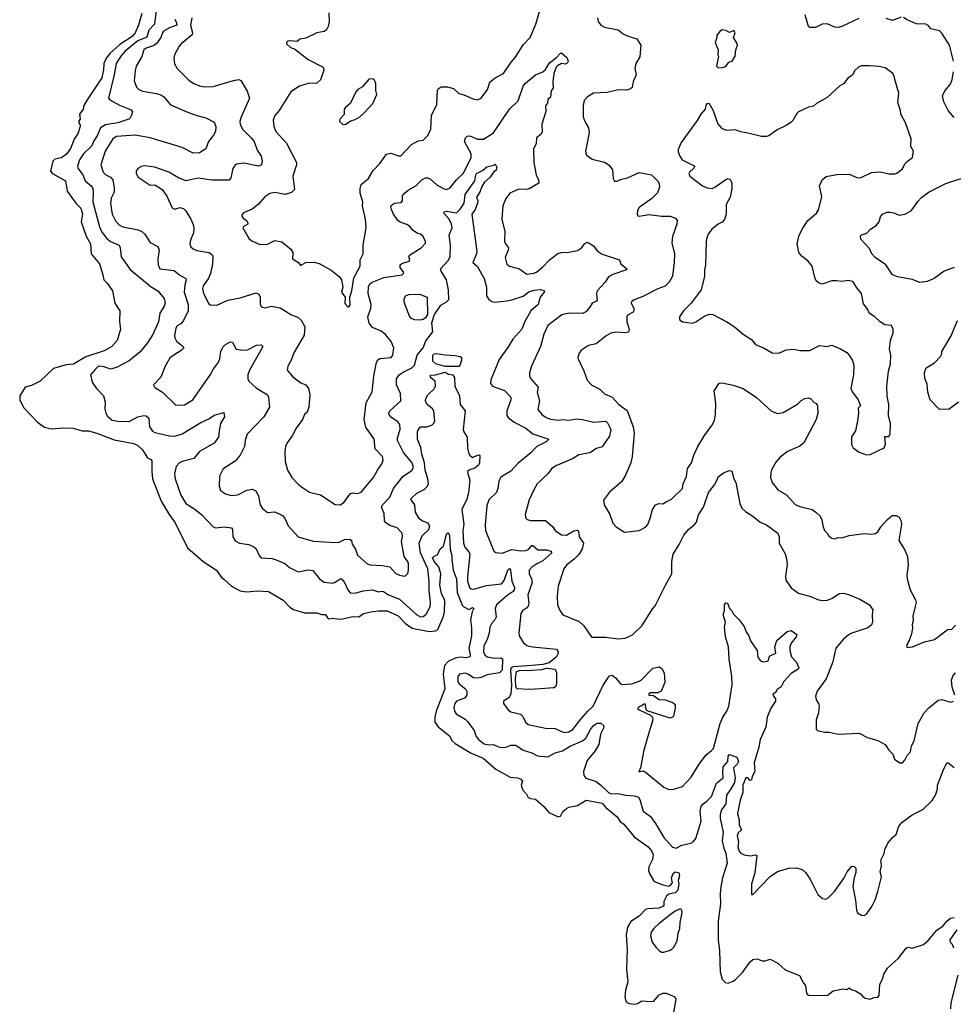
# Model space of a CAD drawing. Extents: x 2220333 to 2384341, y 721037 to 894043.
# Tile 6 of 256: x 2222730 to 2230287, y 732652 to 740620. Entities that reach past the tile are written whole.
import ezdxf

# ---------------------------------------------------------------- set-up
doc = ezdxf.new("R2010")
doc.units = 0

msp = doc.modelspace()

# ---------------------------------------------------------------- linework, layer by layer
at = {"layer": '0CON10XD'}
for points in [[(2223838.3, 740715), (2223820.9, 740585), (2223774.4, 740535), (2223760.3, 740479.7), (2223685, 740448), (2223585, 740364.7), (2223548.8, 740325), (2223510.4, 740265), (2223496, 740174), (2223448, 739985), (2223460.3, 739970.3), (2223539.2, 739929.2), (2223631.2, 739891.2), (2223642, 739875), (2223635, 739847.9), (2223625, 739825.4), (2223612.9, 739815), (2223525, 739785.3), (2223425, 739767.9), (2223385, 739745.6), (2223361.1, 739685), (2223330.8, 739639.2), (2223315, 739600), (2223246.6, 739535), (2223215.4, 739485), (2223199.2, 739435), (2223202.1, 739415), (2223241.9, 739365), (2223260.6, 739315), (2223309.4, 739275), (2223320.9, 739255), (2223325.3, 739225.3), (2223321.6, 739145), (2223375, 738944), (2223395, 738899.5), (2223435, 738850), (2223465, 738825.4), (2223535.8, 738795), (2223544.4, 738775), (2223551.1, 738701.1), (2223625, 738597.5), (2223795, 738456.9), (2223848.1, 738425), (2223899.4, 738365), (2223907.3, 738327.3), (2223897.1, 738295), (2223864.7, 738245.3), (2223853.9, 738175), (2223808.2, 738071.8), (2223765, 738004.2), (2223705, 737932.9), (2223615, 737860), (2223515, 737804.6), (2223465, 737792.1), (2223415, 737810.4), (2223375, 737816.9), (2223365, 737814.3), (2223340.5, 737789.5), (2223302.9, 737745), (2223317.9, 737687.9), (2223351.2, 737635), (2223408, 737575), (2223421.9, 737525), (2223418.8, 737468.8), (2223427.1, 737435), (2223442, 737412), (2223479.6, 737379.6), (2223525, 737370.8), (2223615, 737368.8), (2223686.2, 737405), (2223735, 737416.5), (2223752.5, 737415), (2223775.6, 737395), (2223781.1, 737325), (2223805, 737289.4), (2223825, 737279.5), (2223942.7, 737252.7), (2223985, 737250.7), (2224045, 737268), (2224195, 737360.8), (2224259.8, 737390.2), (2224305, 737419.2), (2224382.5, 737442.5), (2224388.4, 737405), (2224355, 737351.2), (2224345.8, 737294.2), (2224339.5, 737240.5), (2224305, 737192), (2224185, 737126.4), (2224140.2, 737069.8), (2224044.6, 737045.4), (2224024.2, 737035), (2223997.5, 737005), (2223984.4, 736945.6), (2223988.1, 736905), (2224033.1, 736773.1), (2224074.7, 736704.7), (2224148.8, 736658.8), (2224205, 736614.3), (2224297, 736517), (2224318.1, 736508.1), (2224385, 736517.3), (2224445, 736506.9), (2224452.5, 736495), (2224454, 736435), (2224475, 736403.8), (2224510, 736385), (2224585, 736372.5), (2224625.5, 736355.5), (2224645, 736338.8), (2224668, 736285), (2224685, 736266.2), (2224775, 736260), (2224805, 736247.8), (2224875, 736219.2), (2224915, 736186.9), (2224985, 736150.6), (2225065, 736166.7), (2225103.1, 736163.1), (2225158, 736095), (2225195, 736068.6), (2225265, 736061.1), (2225285, 736067.8), (2225325, 736095.8), (2225335, 736094.2), (2225359.4, 736065), (2225385.7, 736005), (2225405, 735982.9), (2225445, 735980), (2225511.1, 735998.9), (2225585, 736005.4), (2225635, 735990.5), (2225655, 735995.6), (2225675, 735992.1), (2225715, 735966.2), (2225805, 735930.4), (2225944.5, 735805), (2225975, 735786.9), (2225995, 735789.1), (2226020.8, 735809.2), (2226051.4, 735868.6), (2226054.6, 735905), (2226044.7, 736004.7), (2226045, 736076.7)], [(2223718.9, 740671.1), (2223691.1, 740575), (2223664.5, 740515), (2223641.1, 740485), (2223541.3, 740418.7), (2223461.7, 740348.3), (2223430.5, 740309.5), (2223412.3, 740265), (2223409.3, 740215), (2223395, 740148.8), (2223277.5, 739972.5), (2223250, 739925), (2223243.3, 739895), (2223213.8, 739855), (2223220, 739815), (2223208.3, 739801.7), (2223207.5, 739785), (2223218.8, 739768.8), (2223220, 739755), (2223199.4, 739695), (2223172.5, 739657.5), (2223141.1, 739578.9), (2223109.1, 739530.9), (2223068.6, 739501.4), (2223015, 739490), (2222998.5, 739475), (2222978.2, 739395), (2222994.8, 739374.8), (2223099.5, 739315), (2223113.6, 739233.6), (2223185.8, 739135), (2223225.6, 739095), (2223237.3, 739045), (2223228, 738985), (2223268.1, 738868.1), (2223303.1, 738805), (2223308.8, 738725), (2223375.6, 738645.6), (2223404.2, 738555), (2223410, 738515), (2223439.1, 738489.1), (2223480, 738425), (2223501.2, 738325), (2223541.2, 738265), (2223538.8, 738175), (2223547.1, 738115), (2223519.4, 738025), (2223475.4, 737974.6), (2223415, 737939.6), (2223265, 737892.5), (2223165, 737833.3), (2223105, 737828.1), (2223005, 737798.1), (2222895.3, 737694.7), (2222825, 737660.5), (2222773.8, 737645), (2222730, 737575), (2222731.2, 737545), (2222761.2, 737481.2), (2222873.7, 737363.7), (2222932.1, 737322.1), (2222985, 737308), (2223085, 737316), (2223163.9, 737313.9), (2223235, 737294), (2223286.2, 737293.8), (2223355, 737273.5), (2223495, 737219.7), (2223655, 737190.5), (2223685, 737175.5), (2223725, 737140), (2223763.9, 737073.9), (2223790.9, 737060.9), (2223800, 737050), (2223798.8, 736965), (2223806.1, 736905), (2223875, 736724.3), (2223939.6, 736615), (2223988.9, 736548.9), (2224089.4, 736345), (2224215, 736235.8), (2224323.3, 736165), (2224363.3, 736105), (2224381.7, 736091.7)], [(2223985, 740624.5), (2223999.7, 740595), (2224001.1, 740575), (2223942.2, 740555), (2223895, 740526.4), (2223885, 740514), (2223872.8, 740475), (2223841, 740429), (2223817.5, 740412.5), (2223755, 740389.1), (2223735, 740375.7), (2223717.4, 740322.6), (2223673.5, 740245), (2223663.5, 740205), (2223655.7, 740125), (2223676.2, 740075), (2223693.8, 740055), (2223725, 740040.6), (2223836.9, 740023.1), (2223871.5, 740011.5), (2223895.5, 739995.5), (2223951.9, 739931.9), (2224084, 739875), (2224163.6, 739843.6), (2224237.5, 739825), (2224305, 739790), (2224317.5, 739755), (2224316, 739715), (2224300, 739685), (2224258.8, 739635), (2224235.7, 739574.3), (2224186.3, 739543.7), (2224135, 739540), (2224045, 739585.5), (2223785, 739664.4), (2223665, 739686.1), (2223515, 739674.4), (2223483.5, 739655), (2223421.8, 739555), (2223387.1, 739445), (2223406.9, 739385), (2223428.5, 739365), (2223464.4, 739345), (2223483.1, 739325), (2223493.7, 739256.3), (2223494.6, 739225), (2223471.5, 739175), (2223466, 739135), (2223478.9, 739045), (2223505, 738991.9), (2223535, 738960), (2223563.8, 738945), (2223688.6, 738918.6), (2223718, 738905), (2223744.2, 738885), (2223785, 738818), (2223848, 738785), (2223860, 738755), (2223848.9, 738685), (2223850.8, 738635), (2223864.5, 738604.5), (2223979.8, 738589.8), (2224025, 738552.9), (2224075.6, 738525), (2224078.9, 738515), (2224066.5, 738473.5), (2224062.2, 738415), (2224094.3, 738314.3), (2224094.3, 738265), (2224055.3, 738184.7), (2224035, 738160), (2224005, 738141.9), (2223993.6, 738125), (2223982.7, 738065), (2223985.5, 738045), (2223999.2, 738019.2), (2224053.8, 737975), (2224058, 737965), (2224037.2, 737942.8), (2223949.2, 737885), (2223906.7, 737815), (2223873.7, 737726.3), (2223813.8, 737665), (2223823, 737643), (2223885, 737606.2), (2223995, 737500.8), (2224065, 737504.2), (2224131.2, 737545), (2224275, 737750), (2224299.4, 737795), (2224337.8, 737842.2), (2224350.6, 737875), (2224357.3, 737935), (2224375, 737969.2), (2224395, 737991.4), (2224435, 738012), (2224451.7, 738011.7), (2224483.2, 737953.2), (2224535, 737944.5), (2224575, 737949.5), (2224647.5, 737985), (2224685, 737988), (2224698.8, 737975), (2224672.1, 737927.9), (2224590, 737785), (2224576.4, 737745), (2224576.4, 737715), (2224585.6, 737695), (2224645, 737640.6), (2224735, 737583.8), (2224744.2, 737565), (2224751.5, 737485), (2224705, 737405.8), (2224571.1, 737265), (2224555, 737217.5), (2224549.5, 737165), (2224515, 737097.1), (2224475, 737048.6), (2224376, 736985), (2224347.5, 736925), (2224344, 736845), (2224355, 736811.2), (2224395, 736782.5), (2224445, 736770.6), (2224495, 736775.7), (2224568, 736812), (2224615, 736820), (2224645.5, 736805.5), (2224663.8, 736763.8), (2224677.1, 736695), (2224695, 736663.8), (2224735, 736632), (2224796.1, 736636.1), (2224857.9, 736607.9), (2224875, 736586.7), (2224902, 736525), (2224985, 736434), (2225105, 736400.8), (2225285, 736388.6), (2225315, 736391.9), (2225365, 736415.8), (2225405, 736414), (2225415.4, 736405.4), (2225422.1, 736375), (2225447.9, 736335), (2225465.5, 736285.5), (2225540.2, 736220.2), (2225565, 736208.6), (2225665, 736204.3), (2225725, 736192), (2225775, 736139.2), (2225805, 736124.2), (2225845, 736116.2), (2225855, 736121.2), (2225871.2, 736138.8), (2225878.6, 736165), (2225878.6, 736225), (2225843.1, 736275), (2225821.5, 736398.5)], [(2224124.1, 740635.9), (2224113.8, 740575), (2224127.7, 740515), (2224125, 740496.2), (2224035.8, 740425), (2224021.1, 740405), (2223984.4, 740335), (2223978.6, 740305), (2223982.7, 740262.7), (2224005.5, 740225.5), (2224099.7, 740129.7), (2224135, 740105.8), (2224185, 740084.3), (2224227.3, 740077.3), (2224295, 740080.6), (2224460.8, 740129.2), (2224505, 740135.7), (2224518.9, 740128.9), (2224570.6, 740040.6), (2224589.2, 739985), (2224519.2, 739825), (2224512.9, 739795), (2224515.8, 739775), (2224534.2, 739735), (2224605, 739662.9), (2224626.7, 739635), (2224652.2, 739565), (2224685.7, 739515), (2224692.5, 739475), (2224688, 739445), (2224664.2, 739435.8), (2224545, 739460), (2224488.3, 739451.7), (2224470.2, 739439.8), (2224455, 739416.2), (2224440.3, 739339.7), (2224425, 739321.4), (2224285, 739321.1), (2224175, 739336.7), (2224075, 739316.9), (2224015, 739339.4), (2223936.6, 739386.6), (2223825, 739426.7), (2223743, 739437), (2223715, 739432), (2223685, 739416.7), (2223673.8, 739395), (2223673.9, 739376.1), (2223689.2, 739345), (2223785, 739281.1), (2223825, 739284.3), (2223883.8, 739245), (2223921.7, 739191.7), (2223965, 739096.2), (2223985, 739088), (2224025, 739100), (2224055, 739090.8), (2224074.4, 739074.4), (2224114, 739005), (2224136.2, 738955), (2224140, 738925), (2224136, 738895), (2224111.4, 738835), (2224108, 738805), (2224115, 738781.2), (2224133.3, 738765), (2224162.8, 738752.8), (2224265, 738735.5), (2224289.4, 738715), (2224294.3, 738695), (2224290, 738645), (2224274.5, 738565.5), (2224256.6, 738523.4), (2224214.4, 738465), (2224210, 738445), (2224218.1, 738405), (2224261.4, 738321.4), (2224275, 738313.8), (2224325, 738308.8), (2224415, 738349.2), (2224515, 738368.6), (2224645, 738410), (2224665, 738398.8), (2224675.5, 738375.5), (2224677.5, 738315), (2224687.1, 738297.1), (2224715, 738287.5), (2224768.2, 738301.8), (2224837.9, 738287.9), (2224925, 738233.3), (2224985, 738210), (2225008.9, 738188.9), (2225037.5, 738135), (2225031.7, 738068.3), (2224948.1, 737925), (2224928.6, 737865), (2224900, 737815), (2224893.8, 737785), (2224939.7, 737729.7), (2225005, 737682), (2225045, 737663.8), (2225068, 737635), (2225078.6, 737585), (2225070, 737485), (2225056, 737445), (2225035.9, 737424.1), (2225020, 737385), (2224967.5, 737315), (2224935, 737253.3), (2224894.4, 737195.6), (2224882, 737165), (2224875.9, 737124.1), (2224878, 737045), (2224897.5, 736975), (2224933.8, 736915), (2224985, 736861.2), (2225020, 736835), (2225075, 736796), (2225165, 736774), (2225285, 736696.2), (2225325, 736694), (2225355, 736712.5), (2225405, 736783.8), (2225425, 736792), (2225466.4, 736786.4), (2225495, 736796.2), (2225594.2, 736915), (2225625.4, 736974.6), (2225661.9, 737025), (2225671.1, 737055), (2225668.1, 737085), (2225608.3, 737148.3), (2225600.6, 737225), (2225533, 737323), (2225519.3, 737385), (2225535, 737518.8), (2225582.1, 737607.9), (2225595.3, 737735), (2225615, 737833.8), (2225625.3, 737864.7), (2225645, 737878.2), (2225736.2, 737885), (2225750, 737905), (2225758.6, 737965), (2225736.9, 738015), (2225691.5, 738071.5), (2225655, 738099.6), (2225585, 738130), (2225559.1, 738165), (2225548.8, 738215), (2225572.5, 738285), (2225576.4, 738315), (2225551.4, 738405), (2225552.8, 738457.2), (2225565, 738482.2), (2225582.9, 738495), (2225677.3, 738532.7), (2225826, 738555), (2225838, 738565), (2225840, 738575), (2225808.6, 738615), (2225809.2, 738635), (2225824.1, 738645.9), (2225882, 738665), (2225887.5, 738675), (2225879.2, 738705), (2225884.5, 738715.5), (2225978.8, 738775), (2226015, 738812.5), (2226016.2, 738825), (2225995, 738866.2), (2225975, 738883.8), (2225950.9, 738890.9), (2225915, 738912.9), (2225885, 738948.6), (2225863.9, 738963.9), (2225810.4, 738980.4), (2225790.6, 738995), (2225756.7, 739045), (2225738.6, 739085), (2225734.2, 739105), (2225740.3, 739119.7), (2225765, 739134), (2225818.8, 739141.2), (2225830, 739155), (2225829.2, 739195), (2225844.6, 739215.4), (2225875, 739240.5), (2225936, 739275), (2225985.7, 739324.3), (2226015, 739339.2), (2226035, 739340), (2226055, 739330), (2226109.7, 739279.7), (2226165, 739250), (2226185, 739246), (2226215, 739258.8), (2226265.6, 739325), (2226322.1, 739377.9), (2226384.6, 739505), (2226384.5, 739535), (2226331.2, 739635), (2226337.5, 739665), (2226352.9, 739677.1), (2226375, 739681.4), (2226435, 739652.2), (2226485, 739652.9), (2226565, 739705.6), (2226637.2, 739812.8), (2226695, 739895.7), (2226765.5, 739964.5), (2226805, 740082.5), (2226823, 740107), (2226905, 740173.3), (2226965, 740198), (2226985, 740218), (2227018.8, 740271.2), (2227076.2, 740313.8), (2227105, 740347.5), (2227115, 740352.5), (2227158.6, 740315), (2227168.8, 740285), (2227161.7, 740268.3), (2227145, 740261.2), (2227115, 740265.8), (2227082.6, 740247.4), (2227072.2, 740235), (2227054.1, 740185.9), (2227046.2, 740116.2), (2227048.1, 740065), (2227032.5, 740045), (2227027.9, 739992.1), (2227005, 739973.3), (2227001.2, 739945), (2226986.7, 739923.3), (2226987.7, 739877.7), (2226955.7, 739775), (2226959.2, 739710.8), (2226948, 739692), (2226914, 739665), (2226910, 739615), (2226888.8, 739575), (2226892, 739465), (2226910, 739365), (2226930, 739325), (2226932.5, 739297.5), (2226855, 739252.5), (2226835, 739247.1), (2226771.3, 739248.7), (2226698.8, 739215), (2226665, 739173.3), (2226641.4, 739115), (2226632.5, 739005), (2226658.1, 738905), (2226654.2, 738824.2), (2226661.2, 738805), (2226685.7, 738775), (2226684.4, 738755), (2226660.8, 738695), (2226672.3, 738642.3), (2226695, 738625.6), (2226775, 738603.3), (2226835, 738560), (2226891.1, 738568.9), (2226912.2, 738577.8), (2226965, 738620), (2227015.8, 738674.2), (2227085, 738727.8), (2227115, 738736.5), (2227175, 738739.5), (2227245, 738752.2), (2227277.5, 738775), (2227305, 738810), (2227325, 738820), (2227335, 738813.8), (2227375, 738788.8), (2227405, 738750.8), (2227445, 738722), (2227586.2, 738676.2), (2227596.2, 738645), (2227643.3, 738605), (2227642.5, 738595), (2227532.4, 738557.6), (2227495, 738538.8), (2227469.2, 738495), (2227404.4, 738425), (2227399.4, 738405), (2227404, 738345), (2227364.2, 738325), (2227346.1, 738293.9), (2227312, 738255), (2227285, 738243.3), (2227175, 738244.5), (2227117.9, 738232.1), (2227005, 738145.6), (2226972.5, 738075), (2226945.5, 737975), (2226872.5, 737815), (2226855.8, 737765), (2226855.8, 737735.8), (2226870.3, 737710.3), (2226926, 737645), (2226920, 737605), (2226936.9, 737535), (2226924, 737465), (2226955.6, 737425.6), (2226991.9, 737401.9), (2227027.6, 737387.6), (2227095, 737379.6), (2227125, 737385.4), (2227175, 737379.6), (2227235, 737388.7), (2227285, 737384.6), (2227375, 737363.3), (2227475, 737370), (2227487.8, 737357.8), (2227515.7, 737304.3), (2227505, 737250), (2227445, 737163.3), (2227398.8, 737151.2), (2227345, 737114.2), (2227255, 737100), (2227203.8, 737066.2), (2227070.6, 737009.4), (2227036, 736985), (2227005.4, 736944.6), (2226917.5, 736865), (2226891.4, 736815), (2226854.4, 736735), (2226822, 736615), (2226826.7, 736585), (2226837.5, 736575), (2226865, 736568.6), (2226985, 736567.1), (2227044.4, 736515), (2227065.5, 736485.5), (2227115, 736451.4), (2227155, 736448.9), (2227215, 736483.8), (2227245, 736489.4), (2227252.1, 736482.1), (2227258.7, 736435), (2227293.9, 736385), (2227283.1, 736336.9), (2227256.6, 736293.4), (2227216.9, 736253.1), (2227156, 736205), (2227134.4, 736175.6), (2227087.5, 736035), (2227080, 735955), (2227084, 735885), (2227098.8, 735845), (2227127.5, 735805), (2227259.5, 735749.5), (2227296.2, 735715), (2227355, 735627.5), (2227363.8, 735623.8), (2227473.9, 735623.9), (2227575, 735608.8), (2227630, 735615), (2227689.1, 735640.9), (2227765, 735714), (2227854, 735855), (2227874.1, 735875.9), (2227956.2, 736045), (2228007.5, 736135), (2228007.5, 736235), (2228018.9, 736295), (2228068.3, 736371.7), (2228105, 736448), (2228144.3, 736495), (2228192.2, 736535), (2228207.3, 736555), (2228225, 736612), (2228264, 736676), (2228305, 736793.8), (2228354.4, 736855.6), (2228375, 736897.5), (2228385, 736921.2), (2228426.4, 736953.6), (2228475, 736972.5), (2228495, 736967.5), (2228512, 736905), (2228527.5, 736875), (2228559.4, 736705), (2228576.4, 736666.4), (2228605, 736639.2), (2228665, 736601.9), (2228725, 736554.4), (2228775, 736532.2), (2228867.5, 736465), (2228877.1, 736435), (2228878.6, 736385), (2228927.2, 736297.2), (2228938, 736258), (2228942.1, 736207.9), (2228929.5, 736120.5), (2228932, 736085), (2228975, 736022), (2229035, 735978.1), (2229133.1, 735953.1), (2229195, 735925.7), (2229235, 735919.4), (2229265, 735921.5), (2229304.6, 735935.4), (2229362.6, 735977.4), (2229399.2, 735979.2), (2229439.2, 735969.2), (2229530, 735930), (2229608.6, 735885), (2229637.1, 735845), (2229630, 735805), (2229633.3, 735745), (2229625, 735722.9), (2229595, 735697.8), (2229465, 735654.5), (2229439.2, 735640.8), (2229395, 735605.6), (2229336.7, 735535), (2229309.1, 735415), (2229258.5, 735285), (2229186, 735185), (2229172.9, 735145), (2229175.9, 735115.9), (2229196.2, 735085), (2229202, 735065), (2229195, 735010), (2229176.4, 734953.6), (2229178.3, 734878.3), (2229188.3, 734868.3), (2229243.6, 734853.6), (2229283.6, 734853.6), (2229355, 734838.8), (2229525, 734845.8), (2229592.5, 734812.5)], [(2225231.9, 740675), (2225235.5, 740605.5), (2225226.7, 740565), (2225212.8, 740537.2), (2225193.3, 740525), (2225135.3, 740514.7), (2225045, 740469.4), (2224998.3, 740461.7), (2224975, 740443.8), (2224925, 740448.8), (2224900, 740445), (2224890, 740435), (2224890, 740425), (2224922.5, 740395), (2224955, 740383.8), (2225065, 740298.9), (2225187.5, 740235), (2225192.3, 740212.3), (2225165, 740132), (2225135, 740105.7), (2225065, 740102.5), (2224995, 740082), (2224925, 740036.2), (2224829.2, 739885), (2224794, 739845), (2224783, 739807), (2224787.8, 739755), (2224804.4, 739715), (2224889.7, 739619.7), (2224969.4, 739465), (2224970, 739445), (2224941.2, 739355), (2224954.4, 739245), (2224929.3, 739220.7), (2224880, 739205), (2224795, 739222.5), (2224756.1, 739213.9), (2224713, 739187), (2224663.5, 739126.5), (2224612.1, 739087.9), (2224543, 739057), (2224526.2, 739035), (2224540, 739015), (2224565.5, 738995.5), (2224576.2, 738975), (2224576, 738964), (2224540, 738945), (2224537.5, 738935), (2224587, 738847), (2224609.3, 738829.3), (2224675, 738800), (2224735, 738804), (2224795, 738832), (2224853.2, 738823.2), (2224925, 738763.3), (2224940, 738735), (2224937.5, 738685), (2224986.4, 738656.4), (2225001.7, 738631.7), (2225045, 738656.2), (2225115, 738658), (2225155, 738648), (2225252.3, 738592.3), (2225315, 738541.2), (2225336, 738515), (2225346, 738455), (2225335.8, 738415), (2225363.3, 738375), (2225362.3, 738322.3), (2225385, 738297.5), (2225395, 738297.5), (2225405, 738310), (2225402.5, 738375), (2225419.2, 738425), (2225435, 738530), (2225485.7, 738625), (2225485.8, 738675.8), (2225510, 738725), (2225510.6, 738795), (2225533.9, 738936.1), (2225528, 739005), (2225504.2, 739114.2), (2225507.1, 739145), (2225486.2, 739216.2), (2225485.4, 739255), (2225494.4, 739285), (2225554.6, 739335.4), (2225590.2, 739399.8), (2225645, 739457.1), (2225698.6, 739531.4), (2225735, 739540.8), (2225795, 739519.2), (2225815, 739518), (2225901.2, 739608.8), (2225955, 739638.8), (2225995, 739646.2), (2226035, 739683.3), (2226057.5, 739735), (2226064.4, 739845), (2226106.9, 739935), (2226111.2, 740048.8), (2226118.3, 740061.7), (2226142.7, 740077.3), (2226193, 740077), (2226242.1, 740062.1), (2226285, 740022.5), (2226325, 740012.5), (2226405, 739978), (2226435, 739972), (2226465, 739983.8), (2226515.8, 740055), (2226535.8, 740115), (2226579.8, 740150.2), (2226645.7, 740185), (2226701.7, 740268.3), (2226749.5, 740325), (2226804.1, 740415.9), (2226862.9, 740475), (2226907.4, 740582.6), (2226941.5, 740695)], [(2227407.5, 740635), (2227412, 740605), (2227435, 740576.2), (2227465, 740560), (2227575, 740538.8), (2227615, 740506.7), (2227655, 740487.1), (2227725, 740466.2), (2227757, 740413), (2227749.3, 740320.7), (2227717.5, 740265), (2227710, 740225), (2227718.8, 740175), (2227695, 740120), (2227687.7, 740072.3), (2227675, 740061.2), (2227645, 740050.8), (2227575, 740052.2), (2227485, 740031.9), (2227375, 740024.3), (2227326.2, 739995), (2227299.2, 739965), (2227290, 739925), (2227292, 739835), (2227304, 739795), (2227334.4, 739744.4), (2227340, 739705), (2227310, 739555), (2227315.8, 739525.8), (2227365, 739492), (2227465, 739465.8), (2227502.7, 739442.7), (2227528.8, 739405), (2227534.1, 739334.1), (2227544.2, 739314.2), (2227565, 739314.4), (2227592, 739328), (2227648.7, 739341.3), (2227745, 739384.2), (2227845, 739365.8), (2227895, 739313.8), (2227905.8, 739295), (2227909.2, 739265), (2227892, 739218), (2227847.9, 739172.1), (2227745, 739101.4), (2227730, 739075), (2227727.1, 739045), (2227733.7, 739033.7), (2227745, 739029.4), (2227825, 739043.5), (2227925, 739029.4), (2227995, 739030.6), (2228037.5, 739015), (2228051.2, 738995), (2228050, 738965), (2228013.8, 738866.2), (2228010, 738815), (2228029.5, 738725), (2228028.5, 738655), (2228013.9, 738543.9), (2227988.1, 738495), (2227955, 738464.4), (2227895, 738442.9), (2227775, 738380), (2227705, 738354.2), (2227682.1, 738337.9), (2227679.2, 738325), (2227701.9, 738285), (2227702.5, 738265), (2227695, 738252.9), (2227651.2, 738228.8), (2227644.3, 738215), (2227645.7, 738175), (2227664.2, 738115), (2227657.9, 738092.1), (2227635, 738086.9), (2227555, 738091.1), (2227515, 738083.1), (2227478.3, 738061.7), (2227395, 737996.7), (2227335, 737983.3), (2227277.5, 737945), (2227260, 737925), (2227247.5, 737885), (2227250, 737875), (2227297.3, 737777.3), (2227324.1, 737704.1), (2227361.7, 737661.7), (2227425, 737631.2), (2227465, 737592), (2227525, 737564.2), (2227579.2, 737505), (2227647.3, 737457.3), (2227694.5, 737325), (2227703.3, 737275), (2227688.1, 737085), (2227675.6, 737035), (2227631.7, 736928.3), (2227605, 736883.3), (2227504, 736796), (2227457, 736733), (2227460, 736695), (2227505.9, 736615.9), (2227530, 736545), (2227557.5, 736515), (2227625, 736472.5), (2227745, 736486.7), (2227795.8, 736514.2), (2227813.3, 736535), (2227833.9, 736586.1), (2227851.2, 736655), (2227877.3, 736692.7), (2227904.1, 736705.9), (2227935, 736702.5), (2227961.9, 736718.1), (2228005, 736738.8), (2228094, 736825), (2228101.4, 736865), (2228126.8, 736923.2), (2228135, 736987.5), (2228168.8, 737035), (2228186.2, 737095), (2228218.8, 737165), (2228272, 737255), (2228332, 737335), (2228353, 737377), (2228362.9, 737425), (2228364.3, 737515), (2228352.3, 737617.7), (2228391.7, 737678.3), (2228415, 737680.8), (2228505, 737662.7), (2228585, 737635.6), (2228695, 737562.2), (2228815, 737451.4), (2228865, 737433.3), (2228908.9, 737441.1), (2229025, 737509.2), (2229055, 737537.5), (2229085, 737554), (2229115, 737560), (2229135, 737552.5), (2229157.5, 737525), (2229176.7, 737515), (2229187, 737497), (2229190.8, 737435), (2229177.5, 737385), (2229076.9, 737195), (2229045, 737168.9), (2228945, 737125.8), (2228883.4, 737076.6), (2228850.9, 737039.1), (2228815, 736977.5), (2228809.2, 736955), (2228808, 736915), (2228820, 736875), (2228865.8, 736815.8), (2228936.7, 736775), (2229007.7, 736697.7), (2229045, 736681.2), (2229145, 736656.2), (2229175.5, 736635.5), (2229205.6, 736605.6), (2229224, 736575), (2229230, 736525), (2229243.3, 736485), (2229267.5, 736465), (2229277.5, 736445), (2229305, 736423.3), (2229325, 736420), (2229355, 736428.8), (2229385, 736428), (2229445, 736447.1), (2229505.6, 736454.4), (2229565, 736461.9), (2229625, 736457.8), (2229655, 736461.9), (2229675, 736476), (2229700.8, 736515), (2229755, 736576), (2229792.7, 736607.3), (2229825, 736608.8), (2229850, 736595), (2229863.6, 736566.4), (2229868.6, 736535), (2229847.5, 736405), (2229893.3, 736333.3), (2229916.9, 736276.9), (2229922.7, 736205), (2229911.4, 736125), (2229914.2, 736095), (2229938, 736005), (2229981.2, 735925), (2229985.8, 735905), (2229960, 735795), (2229963.3, 735755), (2229953.9, 735726.1), (2229956.7, 735695), (2229949.3, 735650.7), (2229930, 735595), (2229910, 735565), (2229910, 735545), (2229915, 735540), (2229956.4, 735543.6), (2230055, 735586.2), (2230135, 735603.3), (2230227.5, 735675)], [(2229521.7, 740628.3), (2229385, 740564.3), (2229355, 740556), (2229329.5, 740559.5), (2229265, 740586.2), (2229225, 740583.3), (2229173, 740557), (2229125, 740557.5), (2229113.8, 740563.8), (2229088.8, 740658.8)], [(2229865, 740640.8), (2229795, 740612.2), (2229745, 740629.5)], [(2230287.8, 740285), (2230256.7, 740415), (2230195, 740511.2), (2230175, 740528.8), (2230106.4, 740546.4), (2230085, 740572.5), (2230065, 740583.3), (2229987.6, 740587.6), (2229915, 740618.1), (2229885, 740637.5)], [(2228385, 740230), (2228415, 740232.5), (2228445, 740242.5), (2228470, 740275), (2228496.4, 740283.6), (2228522.5, 740325), (2228526.7, 740375), (2228540, 740415), (2228537.7, 740427.7), (2228507.5, 740475), (2228522.5, 740515), (2228511.7, 740531.7), (2228475, 740517.5), (2228445, 740532.5), (2228415, 740536.7), (2228396.1, 740523.9), (2228372.5, 740495), (2228372.5, 740475), (2228360, 740435), (2228383.3, 740375), (2228382.5, 740335), (2228387.5, 740325), (2228370, 740245), (2228385, 740230)], [(2229585, 737097.5), (2229615, 737102.5), (2229726.7, 737155), (2229738.8, 737185), (2229733.8, 737246.2), (2229765, 737247.5), (2229776.7, 737265), (2229778, 737355), (2229762.7, 737412.7), (2229764.2, 737505), (2229752.7, 737572.7), (2229748, 737655), (2229763.8, 737775), (2229778.8, 737835), (2229781.2, 737905), (2229770.8, 737955), (2229778, 738025), (2229800, 738085), (2229800, 738115), (2229787.5, 738145), (2229731.7, 738151.7), (2229694.2, 738174.2), (2229653.3, 738215), (2229606.7, 738245), (2229596.2, 738275), (2229560.5, 738320.5), (2229543.8, 738405), (2229507.7, 738447.7), (2229475, 738500), (2229435, 738509.2), (2229385, 738500), (2229345, 738507.5), (2229305, 738506), (2229225, 738478.8), (2229195, 738490), (2229177.7, 738507.7), (2229166.4, 738533.6), (2229144.3, 738625), (2229109.7, 738669.7), (2229064.4, 738704.4), (2229036, 738735), (2229024.4, 738805), (2229039.4, 738875), (2229068.3, 738931.7), (2229108.3, 738991.7), (2229179.2, 739055), (2229195, 739080), (2229223.6, 739186.4), (2229204.1, 739275.9), (2229226.7, 739325), (2229258.3, 739351.7), (2229345, 739367.1), (2229445, 739370), (2229505, 739342), (2229535, 739340), (2229625, 739384), (2229695, 739388), (2229765, 739373.3), (2229815, 739373.8), (2229830.7, 739379.3), (2229875, 739412.5), (2229895, 739452.5), (2229915, 739473.3), (2229958, 739505), (2229966, 739555), (2229943.8, 739595), (2229946, 739655), (2229900, 739785), (2229863.3, 739855), (2229860, 739885), (2229839.3, 739949.3), (2229846.2, 740025), (2229813.3, 740135), (2229812.5, 740155), (2229797.5, 740185), (2229735, 740230), (2229685, 740242.5), (2229615, 740246.7), (2229545, 740247.5), (2229521.7, 740238.3), (2229487.5, 740205), (2229470, 740170), (2229435, 740150), (2229398, 740102), (2229370, 740085), (2229265, 739990), (2229179.5, 739940.5), (2229155, 739920), (2229115, 739913.3), (2229035, 739874), (2229019.7, 739860.3), (2228987.5, 739805), (2228971.3, 739788.7), (2228935.5, 739764.5), (2228860.6, 739729.4), (2228795, 739680), (2228775, 739674.3), (2228735, 739675.8), (2228622.9, 739702.9), (2228565, 739712), (2228525, 739730), (2228455, 739724), (2228417.7, 739737.7), (2228380.3, 739780.3), (2228345, 739882.5), (2228315, 739940), (2228295, 739942.5), (2228283, 739927), (2228277.5, 739895), (2228242.5, 739855), (2228213.3, 739805), (2228083.3, 739625), (2228060.7, 739569.3), (2228060.7, 739550.7), (2228073.3, 739515), (2228092.5, 739485), (2228193.8, 739435), (2228184.2, 739415), (2228151.4, 739385), (2228147.1, 739375), (2228154.3, 739355), (2228255.8, 739275.8), (2228295, 739259.2), (2228335, 739254.2), (2228356.6, 739263.4), (2228445, 739328), (2228465, 739336.2), (2228484.1, 739324.1), (2228495.8, 739295), (2228495.7, 739255), (2228481.4, 739185), (2228448.6, 739125), (2228447.3, 739062.7), (2228445.7, 739035), (2228435, 739003.8), (2228415, 738982), (2228383.3, 738965), (2228333.8, 738925), (2228304, 738885), (2228292, 738855), (2228285.8, 738825), (2228280, 738635), (2228272, 738595), (2228273.8, 738545), (2228246.7, 738435), (2228165, 738326.7), (2228102.5, 738265), (2228071.2, 738215), (2228071.2, 738195), (2228095, 738174.2), (2228175, 738163.8), (2228202.5, 738175), (2228276.1, 738223.9), (2228315, 738236.2), (2228340, 738235), (2228454.1, 738174.1), (2228515, 738133.3), (2228587.5, 738075), (2228655, 738032.5), (2228685, 737992.5), (2228755, 737962.5), (2228820, 737925), (2228875, 737922.5), (2228935, 737947.5), (2228995, 737952.5), (2229043.9, 737943.9), (2229125, 737943.3), (2229205, 737983.3), (2229265, 737976.2), (2229305, 737986.7), (2229375, 737956.2), (2229425.8, 737925.8), (2229444.3, 737904.3), (2229471.2, 737861.2), (2229482, 737825), (2229480, 737745), (2229457.1, 737635), (2229470, 737605), (2229517.5, 737545), (2229536.7, 737495), (2229516.7, 737475), (2229520.8, 737435), (2229512, 737375), (2229495, 737292.5), (2229463.3, 737245), (2229463.6, 737183.6), (2229477.5, 737155), (2229525, 737120), (2229585, 737097.5)], [(2225365, 739772.5), (2225409.3, 739800.7), (2225445, 739812.5), (2225482.5, 739835), (2225521.7, 739868.3), (2225587.3, 739942.7), (2225620, 740015), (2225613, 740047), (2225613, 740103), (2225600, 740135), (2225585, 740142.5), (2225555, 740137.5), (2225503.9, 740076.1), (2225466.7, 740055), (2225450, 740035), (2225406.7, 739945), (2225363.9, 739906.1), (2225357, 739893), (2225356.4, 739853.6), (2225322.5, 739815), (2225320, 739795), (2225343.3, 739773.3), (2225365, 739772.5)], [(2230295, 739827.5), (2230246, 739885), (2230210.8, 739955), (2230200, 740005), (2230217.8, 740045), (2230265, 740098.8), (2230279.2, 740135), (2230288.3, 740198.3)], [(2225821.5, 736398.5), (2225828.9, 736435), (2225825.5, 736465.5), (2225785, 736508), (2225725, 736526.2), (2225691.2, 736551.2), (2225682, 736565), (2225680.6, 736625), (2225660, 736675), (2225668.1, 736695), (2225726.4, 736755), (2225756.8, 736825), (2225834.7, 736925.3), (2225905, 736972.9), (2225917.8, 736995), (2225907.5, 737035), (2225837.9, 737117.9), (2225788.8, 737215), (2225788.2, 737235), (2225811.1, 737305), (2225806.2, 737345), (2225790.6, 737365), (2225740.2, 737400.2), (2225721.3, 737421.3), (2225717.5, 737435), (2225727.5, 737455), (2225814.4, 737535), (2225811.8, 737595), (2225780, 737665), (2225780, 737715), (2225800.8, 737745), (2225835, 737766.9), (2225905, 737803.6), (2225924.5, 737825), (2225948.6, 737905), (2225995, 737964.3), (2226018.8, 738021.2), (2226073.6, 738095), (2226066.2, 738166.2), (2226088.9, 738235), (2226139.5, 738310.5), (2226183.3, 738335), (2226203.1, 738356.9), (2226200, 738435), (2226184.6, 738515), (2226142, 738585), (2226137.5, 738605), (2226200.6, 738675), (2226215, 738703.3), (2226217.7, 738797.7), (2226205.8, 738875), (2226230.8, 738935), (2226224.4, 738965), (2226205.5, 739005), (2226163.8, 739055), (2226165.7, 739065), (2226185, 739071.3), (2226265, 739056.2), (2226295, 739085.4), (2226326.9, 739135), (2226336.7, 739205), (2226414.7, 739315), (2226422.1, 739365), (2226428.6, 739375), (2226475, 739398.6), (2226511.9, 739428.1), (2226567.8, 739442.2), (2226575, 739450), (2226585, 739443.3), (2226591.8, 739425), (2226587.4, 739402.6), (2226564.3, 739385), (2226538.5, 739345), (2226493.5, 739305), (2226469.7, 739270.3), (2226454.7, 739225.3), (2226428.6, 739185), (2226437.5, 739155), (2226436.4, 739135), (2226416.5, 739085), (2226389.4, 739045), (2226429.7, 738745), (2226428.2, 738725), (2226396.7, 738655), (2226434, 738625), (2226488.8, 738525), (2226509.5, 738455), (2226507.8, 738385), (2226526.8, 738356.8), (2226550.8, 738340.8), (2226575, 738335.4), (2226672.5, 738345), (2226715, 738352.9), (2226806.5, 738383.5), (2226852.4, 738417.6), (2226895, 738432.4), (2226945, 738437.4), (2226976.9, 738425), (2226975.7, 738415), (2226943.6, 738375), (2226928.1, 738315), (2226868.8, 738265), (2226817, 738173), (2226794.3, 738115), (2226720.8, 738035), (2226686, 737975), (2226610.7, 737869.3), (2226544.2, 737705), (2226542, 737675), (2226556.7, 737655), (2226655, 737618.9), (2226706.9, 737565), (2226705.6, 737545), (2226674.5, 737455), (2226672.5, 737417.5), (2226687, 737397), (2226731.9, 737361.9), (2226825.8, 737315), (2226885, 737268.1), (2227012.5, 737225), (2226992.5, 737205), (2226916.2, 737165), (2226866.4, 737113.6), (2226761.5, 737028.5), (2226705, 736965.6), (2226623.4, 736916.6), (2226607.5, 736885), (2226600.8, 736825), (2226590.8, 736795), (2226528.6, 736735), (2226510.5, 736685), (2226497.9, 736532.1), (2226500, 736485), (2226568.8, 736318.8), (2226585, 736308), (2226635, 736302), (2226715, 736333.8), (2226785, 736322.1), (2226826.7, 736325), (2226852.2, 736335), (2226875, 736364.3), (2226885, 736365.7), (2226925, 736329.7), (2226995, 736330.8), (2227029.2, 736319.2), (2227038.6, 736305), (2226965, 736240.4), (2226915, 736217.2), (2226875, 736190.4), (2226853.8, 736165), (2226853.8, 736135), (2226873.8, 736095), (2226877.1, 736065), (2226844.1, 735965), (2226850, 735895), (2226846.4, 735875), (2226832.7, 735857.3), (2226799.2, 735835), (2226786.7, 735815), (2226770.6, 735655), (2226773.6, 735633.6), (2226808, 735578), (2226835, 735555.8), (2226880, 735545), (2227075, 735526), (2227088.6, 735505), (2227086.9, 735485), (2227075.6, 735465), (2227015, 735416.2), (2226965, 735401.3), (2226874.6, 735394.6), (2226725, 735382.1), (2226709.6, 735375), (2226703.3, 735355), (2226711.3, 735235), (2226706.4, 735163.6), (2226691.2, 735135), (2226646.2, 735105), (2226646.2, 735085), (2226684.1, 735034.1), (2226705, 735018.8), (2226785, 735000), (2226801.5, 734981.5), (2226824, 734934), (2226845, 734917.3), (2226986.6, 734886.6), (2227065.3, 734885.3), (2227115, 734860), (2227142.8, 734852.8), (2227175, 734857.5), (2227208.5, 734875), (2227270.9, 734959.1), (2227327.7, 735025), (2227371.9, 735065), (2227452.3, 735235), (2227495, 735299.2), (2227505, 735309.2), (2227525, 735314.3), (2227553.8, 735293.8), (2227584.2, 735255), (2227605, 735239.2), (2227685, 735245.6), (2227758, 735272), (2227855, 735373.1), (2227905, 735383.1), (2227929.1, 735369.1), (2227945.6, 735335), (2227951.2, 735255), (2227922.5, 735187.5), (2227895, 735173.6), (2227835, 735172), (2227822.5, 735165), (2227823.3, 735155), (2227860, 735150), (2227905, 735117.5), (2227955, 735115.3), (2228016.9, 735095), (2228035, 735079.4), (2228035, 735048), (2228021.1, 734985), (2228015, 734974.7), (2227995, 734968.8), (2227808.3, 735028.3), (2227798.5, 735045), (2227795, 735080), (2227785, 735082), (2227740, 735055), (2227730, 735045), (2227743.3, 735035), (2227835, 734992.5), (2227851.2, 734975), (2227854.6, 734955), (2227834.5, 734884.5), (2227782.2, 734707.8), (2227754.4, 734565.6), (2227742.5, 734532.5), (2227775, 734541.2), (2227792.5, 734532.5), (2227945, 734410), (2227985, 734390), (2228025, 734392.9), (2228095, 734415.5), (2228165, 734490), (2228229.5, 734595), (2228285, 734668), (2228331.2, 734705), (2228345, 734723.3), (2228399.2, 734925), (2228421.5, 734975), (2228455, 735024), (2228471.1, 735065), (2228497.1, 735237.1), (2228495.6, 735305), (2228474.1, 735444.1), (2228468.8, 735545), (2228442.5, 735625), (2228435.8, 735705), (2228444.3, 735745), (2228425.8, 735795), (2228426.2, 735815), (2228436.4, 735836.4), (2228433.8, 735885), (2228445, 735900), (2228459.3, 735899.3), (2228476.4, 735856.4), (2228495, 735837.5), (2228509.3, 735809.3), (2228555, 735763.3), (2228595, 735710), (2228610, 735665), (2228632, 735635), (2228644.3, 735594.3), (2228698.8, 735515), (2228705, 735460), (2228722.5, 735435), (2228745, 735423.3), (2228781.7, 735428.3), (2228790, 735435), (2228797.5, 735465), (2228805, 735472.5), (2228850, 735495), (2228843.6, 735543.6), (2228858.8, 735595), (2228941.1, 735668.9), (2228975, 735676), (2229020, 735645), (2229015.8, 735625), (2228973.8, 735575), (2228963.3, 735545), (2228963.3, 735515), (2228978.8, 735465), (2229015, 735423.3), (2229036.1, 735373.9), (2229032.5, 735365), (2228975, 735328.8), (2228915.8, 735265), (2228895, 735221.2), (2228861.7, 735198.3), (2228847.5, 735175), (2228828.3, 735161.7), (2228827.5, 735155), (2228849.2, 735125), (2228849.2, 735105), (2228811.2, 735048.8), (2228780.6, 734975), (2228768.5, 734895), (2228724.4, 734795), (2228714.3, 734734.3), (2228674.6, 734605), (2228680.9, 734535), (2228658.6, 734495), (2228655, 734467.5), (2228643, 734463), (2228625, 734486), (2228608.8, 734485), (2228582.6, 734425), (2228584.1, 734365.9), (2228562.1, 734305), (2228539.1, 734195), (2228553.3, 734145), (2228554.3, 734105), (2228573.3, 734065), (2228545, 734040), (2228537.3, 734015), (2228549.4, 733965), (2228544.3, 733925), (2228555, 733892.2), (2228567.5, 733875), (2228595, 733860.6), (2228646.6, 733853.4), (2228685, 733862.5), (2228695.6, 733855.6), (2228681.2, 733715), (2228652.5, 733625), (2228655, 733540), (2228665, 733540), (2228804.1, 733685.9), (2228865, 733726.7), (2228957, 733753), (2229015, 733757.5), (2229065, 733742.5), (2229089.5, 733719.5), (2229128.8, 733665), (2229190.9, 733540.9), (2229227.3, 733507.3), (2229255, 733504), (2229275.6, 733514.4), (2229325, 733566), (2229402.5, 733675), (2229428.8, 733725), (2229465, 733770), (2229485, 733767.5), (2229497.5, 733755), (2229499.3, 733719.3), (2229483.8, 733675), (2229474.2, 733605), (2229495.9, 733495.9), (2229503.6, 733413.6), (2229511.7, 733391.7), (2229545, 733372.5), (2229565, 733370), (2229585, 733382.5), (2229627, 733443), (2229655, 733497.5), (2229675.8, 733565), (2229705.8, 733684.2), (2229696.2, 733725), (2229705.8, 733775), (2229701.7, 733818.3), (2229727, 733873), (2229732.5, 733905), (2229757.5, 733955), (2229795, 734003.3), (2229823.8, 734025), (2229847.3, 734092.7), (2229874.1, 734125.9), (2229955, 734185.6), (2230040.7, 734229.3), (2230117.4, 734302.6), (2230144, 734345), (2230158.8, 734395), (2230160, 734425), (2230204, 734545), (2230235, 734606.7), (2230245, 734606.7), (2230295, 734567.5)], [(2230294.6, 738615.4), (2230213.9, 738586.1), (2230131.2, 738525), (2230075, 738500), (2230015, 738492.5), (2229955, 738517.5), (2229835, 738539.2), (2229794.5, 738554.5), (2229740, 738635), (2229656, 738695), (2229627.5, 738725), (2229608.3, 738768.3), (2229540, 738845), (2229535, 738870), (2229545, 738880), (2229587.3, 738892.7), (2229616.1, 738923.9), (2229662.5, 738955), (2229686.7, 738985), (2229696.7, 739025), (2229715, 739046.2), (2229748.8, 739061.2), (2229775, 739063.1), (2229805, 739057.5), (2229848.3, 739038.3), (2229895, 739046.5), (2229946.1, 739073.9), (2230001, 739149), (2230030.1, 739179.9), (2230092.6, 739227.4), (2230226.2, 739293.8), (2230415, 739355.6)], [(2225975, 738187.5), (2225925, 738191.2), (2225901.2, 738201.2), (2225885, 738220), (2225842, 738335), (2225841.7, 738358.3), (2225853.3, 738385), (2225880, 738395), (2225965, 738398.5), (2226027.5, 738375), (2226030.8, 738235), (2226015, 738208.1), (2225995, 738194.4), (2225975, 738187.5)], [(2230330, 737525), (2230255, 737468), (2230175, 737466.2), (2230100, 737545), (2230081.2, 737605), (2230075, 737670), (2230055.8, 737715.8), (2230054, 737765), (2230067.7, 737802.3), (2230135, 737842), (2230183.3, 737895), (2230193.3, 737915), (2230193.8, 737935), (2230269.1, 738060.9), (2230322, 738185)], [(2226175, 737812.5), (2226098.8, 737835), (2226075, 737856.7), (2226074.7, 737905), (2226085, 737915.7), (2226105, 737920), (2226175, 737906.7), (2226255, 737903.8), (2226295.6, 737895.6), (2226306.5, 737886.5), (2226307.5, 737865), (2226295, 737826.2), (2226285, 737814.7), (2226175, 737812.5)], [(2226045, 736076.7), (2226032.9, 736175), (2225975.2, 736305), (2225964.7, 736385), (2225987.6, 736442.4), (2226041.1, 736495), (2226048.8, 736525), (2226035.7, 736545.7), (2225985, 736563.4), (2225962.6, 736582.6), (2225933.9, 736635), (2225929.5, 736695), (2225897.5, 736735), (2225897.5, 736745), (2225945, 736787.5), (2226005, 736817.5), (2226031.9, 736845), (2226040, 736865), (2226034.6, 736905.4), (2226012.8, 736975), (2226008, 737035), (2225984.5, 737104.5), (2225977.9, 737157.9), (2225949.2, 737225), (2225949.1, 737285), (2225955, 737302), (2225975, 737324.2), (2226025, 737325.4), (2226065, 737338.9), (2226082.9, 737355), (2226090, 737375), (2226081.3, 737451.3), (2226071.1, 737471.1), (2226027.1, 737505), (2226016, 737535), (2226018.9, 737555), (2226034.7, 737585.3), (2226085, 737632.5), (2226094.5, 737655), (2226091.9, 737695), (2226055, 737723.5), (2226055, 737744.2), (2226095, 737746.7), (2226175, 737766.5), (2226201, 737751), (2226235.6, 737745), (2226250.6, 737725), (2226252.5, 737655), (2226291.1, 737575), (2226296.2, 737505), (2226335.8, 737455), (2226320, 737305), (2226324.1, 737284.1), (2226351.2, 737241.2), (2226355.8, 737155), (2226364.2, 737115), (2226374.2, 737095), (2226395, 737076), (2226437, 737097), (2226448.1, 737098.1), (2226455, 737090), (2226452.4, 737035), (2226443.2, 737015), (2226415, 736990), (2226372.2, 736977.8), (2226355.7, 736965), (2226356.4, 736945), (2226374.7, 736895), (2226361.8, 736791.8), (2226349.1, 736740.9), (2226307.8, 736655), (2226324.7, 736535), (2226318.4, 736485), (2226322.2, 736385), (2226332.3, 736352.3), (2226366.4, 736315), (2226374, 736294), (2226353.6, 736115), (2226356, 736075), (2226371.9, 736025), (2226384.5, 736014.5), (2226405, 736012.7), (2226509.2, 736040.8), (2226629.4, 736055), (2226650, 736075), (2226680, 736165), (2226695, 736177.5), (2226704.2, 736164.2), (2226713.8, 736075), (2226734.6, 736025), (2226733.8, 736005), (2226725, 735991.5), (2226675, 735961.6), (2226589.2, 735885), (2226578.9, 735855), (2226586.7, 735785), (2226576.9, 735763.1), (2226552.7, 735737.3), (2226534.6, 735705.4), (2226529.5, 735655), (2226514.6, 735605), (2226487.4, 735552.6), (2226484.1, 735505), (2226495, 735481.1), (2226515, 735464.6), (2226575, 735454.5), (2226625.5, 735455.5), (2226638.3, 735448.3), (2226634.7, 735355), (2226614.8, 735335.2), (2226515, 735318.4), (2226465, 735296.7), (2226435, 735290.4), (2226404.6, 735294.6), (2226358.8, 735325), (2226335, 735333.1), (2226291.2, 735325), (2226275.8, 735305), (2226275.6, 735265), (2226287.5, 735245), (2226341.4, 735201.4), (2226348.9, 735185), (2226349.4, 735155), (2226329.4, 735130.6), (2226265, 735104.2), (2226251.4, 735085), (2226242.9, 735055), (2226248.6, 735025), (2226263.7, 735003.7), (2226335, 734960.5), (2226358.7, 734938.7), (2226407.9, 734867.9), (2226425, 734820), (2226443.3, 734795), (2226488.7, 734758.7), (2226525, 734752.1), (2226564, 734754), (2226605, 734736.1), (2226635, 734730.8), (2226665, 734733.8), (2226705, 734748.9), (2226745, 734748.1), (2226805, 734707.8), (2226875, 734687.1), (2226921.7, 734661.7), (2227005, 734655.6), (2227065, 734687.5), (2227125, 734704.6), (2227185, 734740.9), (2227286.7, 734783.3), (2227313.8, 734806.2), (2227350, 734875), (2227375, 734907.1), (2227405, 734927.5), (2227435, 734926.2), (2227457.5, 734905), (2227456.7, 734886.7), (2227431.8, 734838.2), (2227417.3, 734755), (2227387.8, 734702.2), (2227323.8, 734625), (2227292.5, 734535), (2227296.7, 734505), (2227312.7, 734482.7), (2227395, 734456.4), (2227435, 734424.7), (2227495, 734365.2), (2227515, 734356.4), (2227575, 734358.6), (2227634.3, 734344.3), (2227705, 734340), (2227738.3, 734328.3), (2227749.4, 734309.4), (2227777.5, 734215), (2227835, 734171.4), (2227876.4, 734115), (2227945, 734001.5), (2228015, 733924.5), (2228045, 733914.7), (2228089.5, 733940.5), (2228162.2, 733955), (2228181.8, 733968.2), (2228203.1, 733995), (2228246.1, 734133.9), (2228238, 734215), (2228247.2, 734252.8), (2228259.2, 734270.8), (2228293.3, 734295), (2228331.1, 734335), (2228369.3, 734440.7), (2228424.4, 734485), (2228422.9, 734527.1), (2228423.2, 734575), (2228462.9, 734617.1), (2228465, 734660), (2228475, 734673.3), (2228535, 734652), (2228547.9, 734617.9), (2228538.1, 734595), (2228508.2, 734565), (2228520.7, 734485), (2228515, 734447.8), (2228487.1, 734395), (2228451, 734345), (2228447.2, 734275), (2228411.6, 734225), (2228400.6, 734185), (2228401.3, 734155), (2228423.6, 734045), (2228417.1, 733975), (2228430, 733915), (2228447.1, 733875), (2228455.8, 733795), (2228419.6, 733675), (2228406.6, 733603.4), (2228400.3, 733545), (2228401.7, 733465), (2228384, 733325), (2228385, 733260), (2228382.9, 733175), (2228394.1, 733084.1), (2228400, 732915), (2228415, 732856.7), (2228439.7, 732829.7), (2228465, 732824.2), (2228505, 732838.9), (2228525, 732853.3), (2228581.6, 732908.4), (2228642, 732995), (2228663.3, 733015), (2228700.7, 733020.7), (2228740, 733005), (2228765, 733003.3), (2228803.6, 733016.4), (2228865.6, 732985.6), (2228925, 732931.2), (2229043.3, 732885), (2229073.9, 732823.9), (2229090, 732805), (2229097.5, 732755), (2229104.4, 732734.4), (2229115, 732726), (2229266.4, 732723.6), (2229315, 732760), (2229395, 732776.7), (2229425, 732772.5), (2229445, 732786.7), (2229461.2, 732771.2), (2229495, 732760), (2229535.7, 732735.7), (2229555.8, 732715.8), (2229575, 732701.2), (2229615, 732692.5), (2229645, 732707.5), (2229675, 732710), (2229687.5, 732725), (2229691.2, 732815), (2229713.8, 732855), (2229724, 732895), (2229754.1, 732945.9), (2229844.2, 733025.8), (2229905, 733107.5), (2229925, 733113.3), (2229955, 733106), (2230045, 733137.1), (2230085, 733167.1), (2230155, 733251.5), (2230203.8, 733286.2), (2230234.2, 733325), (2230265, 733350), (2230295, 733354.2)], [(2224381.7, 736091.7), (2224445, 736036.2), (2224515, 735998.8), (2224565, 735990), (2224655, 735997.5), (2224745, 735992.5), (2224863.6, 735923.6), (2224917, 735867), (2224946.4, 735846.4), (2225035, 735820), (2225135, 735818.8), (2225175, 735806.2), (2225205, 735806.2), (2225220.8, 735780.8), (2225235, 735771.2), (2225265, 735777.5), (2225315, 735768.2), (2225345, 735770.5), (2225425, 735790), (2225475, 735788.5), (2225514.2, 735815.8), (2225572.8, 735827.2), (2225635, 735836.4), (2225705, 735835.4), (2225793.3, 735795), (2225853.6, 735733.6), (2225907.2, 735697.2), (2226045, 735668.2), (2226094.6, 735675.4), (2226113.8, 735686.2), (2226156.7, 735785), (2226169.4, 735825), (2226170.3, 735920.3), (2226145, 735975.8), (2226130, 736045), (2226140, 736135), (2226122.7, 736192.7), (2226085, 736236), (2226072.7, 736265), (2226085, 736279.2), (2226111.2, 736288.8), (2226133.3, 736336.7), (2226161.7, 736358.3), (2226184.5, 736455), (2226195, 736467.5), (2226200, 736465), (2226208, 736445), (2226213.6, 736333.6), (2226228.8, 736285), (2226226.9, 736255), (2226238.8, 736165), (2226265.5, 736095.5), (2226270.2, 735985), (2226312.5, 735882.5), (2226325, 735868.2), (2226365, 735845.8), (2226395, 735863.8), (2226405.8, 735855.8), (2226393, 735827), (2226378.8, 735765), (2226387.7, 735695), (2226386.6, 735635), (2226366.7, 735535), (2226377.6, 735482.4), (2226375.5, 735464.5), (2226345, 735455.5), (2226295, 735460), (2226255, 735452), (2226197.2, 735425), (2226170, 735395), (2226157, 735325), (2226172, 735205), (2226102.5, 735025), (2226089.5, 734975), (2226091.3, 734935), (2226116.8, 734896.8), (2226208.1, 734825), (2226231.1, 734785), (2226255, 734761.5), (2226385, 734684.6), (2226482.5, 734645), (2226584.6, 734554.6), (2226700.5, 734490.5), (2226760, 734485), (2226786.2, 734475), (2226798.8, 734455), (2226790, 734425), (2226801.4, 734385), (2226832.3, 734352.3), (2226847, 734327), (2226865, 734317.5), (2226905, 734312.5), (2226971.7, 734251.7), (2227013.9, 734203.9), (2227088.3, 734168.3), (2227107.5, 734175), (2227127, 734213), (2227155, 734236.7), (2227175, 734246.2), (2227245, 734260), (2227315, 734304), (2227445, 734280), (2227475, 734244.2), (2227565, 734168.8), (2227591.7, 734131.7), (2227621.2, 734111.2), (2227705, 734006.7), (2227816.8, 733926.8), (2227844, 733894), (2227857.5, 733865), (2227856.1, 733843.9), (2227852.5, 733825), (2227822.5, 733765), (2227820, 733735), (2227830, 733705), (2227861.2, 733655), (2227875, 733642), (2227935, 733618.1), (2227985, 733609.2), (2227995.5, 733614.5), (2228014.2, 733635), (2228006.5, 733675), (2228018.3, 733711.7), (2228035, 733724.4), (2228060, 733720), (2228066.7, 733715), (2228070, 733695), (2228060, 733655), (2228066.2, 733626.2), (2228056.9, 733575), (2228035, 733553.7), (2227985, 733542.5), (2227965, 733526.9), (2227944.3, 733485), (2227944.4, 733455), (2227938.9, 733445), (2227905, 733430), (2227815, 733425.5), (2227795, 733418.6), (2227744.2, 733365), (2227677.8, 733322.2), (2227648.8, 733275), (2227639.2, 733215), (2227646.5, 733095), (2227640.6, 732935), (2227653.1, 732835), (2227632.8, 732767.2), (2227628.5, 732715), (2227634.4, 732685), (2227645, 732668), (2227665, 732657.5), (2227704.2, 732654.2), (2227730.3, 732659.7), (2227765, 732681.2), (2227835, 732674.2), (2227862, 732678), (2227904.1, 732725.9), (2227935, 732742.5), (2227961.7, 732741.7), (2228000, 732725), (2228033, 732713), (2228040, 732695), (2228016.2, 732555)], [(2230227.5, 735675), (2230243.6, 735686.4), (2230275, 735687.5), (2230305, 735720)], [(2226855, 735200), (2226755, 735204.2), (2226745.7, 735225), (2226742.2, 735285), (2226751.4, 735345), (2226775, 735354.4), (2226875.6, 735355.6), (2226955, 735361.9), (2226995, 735371.5), (2227065, 735365.5), (2227075.3, 735335), (2227074.4, 735245), (2227067.9, 735222.1), (2227055, 735214.1), (2226945, 735204.7), (2226855, 735200)], [(2230298.8, 735155), (2230278.3, 735218.3), (2230271.9, 735275), (2230282.6, 735307.4), (2230304.5, 735335.5)], [(2229592.5, 734812.5), (2229675.8, 734785.8), (2229735, 734753.3), (2229765, 734707.5), (2229797.5, 734675), (2229812.5, 734635), (2229855, 734606.7), (2229875, 734607.5), (2229895, 734627.5), (2229913.8, 734665), (2229940, 734695), (2229948, 734745), (2229970, 734785), (2230003.6, 734925), (2230050.1, 735009.9), (2230087.9, 735052.1), (2230165, 735113.8), (2230195, 735118.8), (2230265, 735096.2), (2230290, 735105)], [(2227925, 733074.2), (2227945, 733074.3), (2227995, 733089.2), (2228010.3, 733099.7), (2228026, 733115), (2228053.2, 733166.8), (2228060.9, 733229.1), (2228074.3, 733265), (2228076, 733315), (2228092, 733395), (2228090, 733415), (2228081.7, 733421.7), (2228075, 733423.8), (2228035, 733406.4), (2227995, 733376.7), (2227905.8, 733305), (2227864, 733265), (2227842.5, 733235), (2227836, 733205), (2227850.8, 733155), (2227878, 733115), (2227905, 733088), (2227925, 733074.2)], [(2230315.5, 733254.5), (2230260, 733175), (2230262.5, 733155), (2230278.8, 733138.8), (2230289.3, 733109.3)], [(2230323, 732887), (2230266.2, 732665), (2230263.3, 732615)]]:
    msp.add_lwpolyline(points, dxfattribs=at)

doc.saveas('drawing.dxf')
